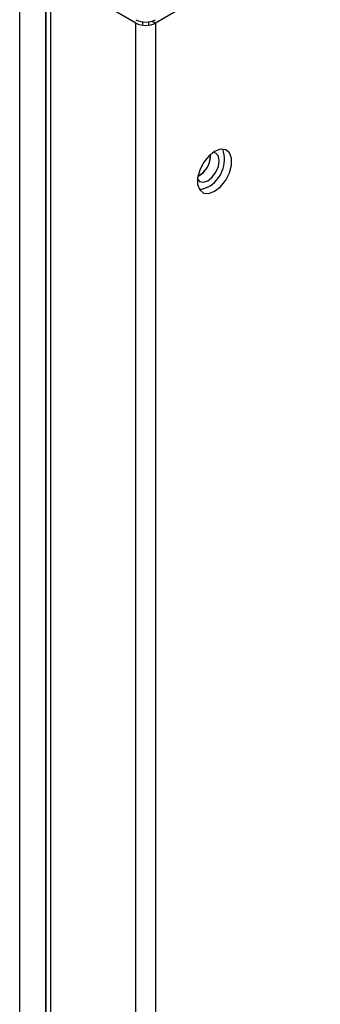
# Model space of a CAD drawing. Header units: millimetres. Extents: x -415 to 5, y -292 to 5.
# Tile 45 of 72: x -76.51 to -69.11, y -181.88 to -157.66. Entities that reach past the tile are written whole.
import ezdxf

# ---------------------------------------------------------------- set-up
doc = ezdxf.new("R2010")
doc.units = ezdxf.units.MM
doc.header["$MEASUREMENT"] = 0
doc.layers.add('实线', color=2, linetype='Continuous', lineweight=25)

msp = doc.modelspace()

# ---------------------------------------------------------------- linework, layer by layer
at = {"layer": '实线', "color": 7, "linetype": 'Continuous', "lineweight": 25}
for p, q in [((-76.5068, -216.6777), (-76.5068, -121.959)), ((-75.8742, -122.2752), (-75.8742, -216.6777)), ((-69.1053, -155.3995), (-73.1641, -157.7425)), ((-75.8604, -156.371), (-75.8604, -216.9872)), ((-75.7469, -156.5291), (-75.7469, -217.3614)), ((-73.6449, -157.7425), (-75.7469, -156.5291)), ((-73.6449, -218.2972), (-73.6449, -157.7425)), ((-73.4752, -157.7957), (-73.4752, -157.7141)), ((-73.3338, -157.7141), (-73.3338, -157.7957)), ((-73.2455, -157.6956), (-73.1641, -157.7425)), ((-73.1641, -157.7425), (-73.1641, -218.2972)), ((-71.8065, -161.0089), (-71.8081, -160.9748))]:
    msp.add_line(p, q, dxfattribs=at)
at = {"layer": '实线', "color": 7, "linetype": 'Continuous', "lineweight": 25, "flags": 128}
for points in [[(-71.7075, -160.9027), (-71.8526, -161.016), (-71.9802, -161.1748), (-72.0749, -161.3598), (-72.1253, -161.5487), (-72.1253, -161.7189), (-72.0749, -161.8497), (-71.9802, -161.9254), (-71.8526, -161.9368), (-71.7075, -161.8825), (-71.5624, -161.7692), (-71.4348, -161.6105), (-71.34, -161.4255), (-71.2897, -161.2365), (-71.2897, -161.0663), (-71.34, -160.9355), (-71.4348, -160.8599), (-71.5624, -160.8485), (-71.7075, -160.9027)], [(-71.5943, -161.1314), (-71.6159, -161.0188), (-71.6772, -160.9482), (-71.7497, -160.9295)], [(-72.1296, -161.5877), (-72.0772, -161.6411), (-71.9854, -161.6589), (-71.8772, -161.6213), (-71.7689, -161.5339), (-71.6772, -161.4101), (-71.6159, -161.2688), (-71.5943, -161.1314)], [(-71.8772, -161.7846), (-72.0223, -161.8388), (-72.0801, -161.8421)]]:
    msp.add_lwpolyline(points, dxfattribs=at)
at = {"layer": '实线', "color": 7, "linetype": 'Continuous', "lineweight": 25}
for centre, radius, start, end in [((-73.4045, -157.1969), 0.5226, 242.60967, 297.39033), ((-73.4045, -157.2785), 0.5226, 242.60967, 297.39033), ((-72.3757, -161.0069), 0.5685, 296.76685, 3.23853), ((-72.3957, -160.9936), 0.5894, 297.92771, 358.51508), ((-72.2452, -161.095), 0.7816, 298.09117, 18.63876)]:
    msp.add_arc(centre, radius, start, end, dxfattribs=at)

doc.saveas('drawing.dxf')
